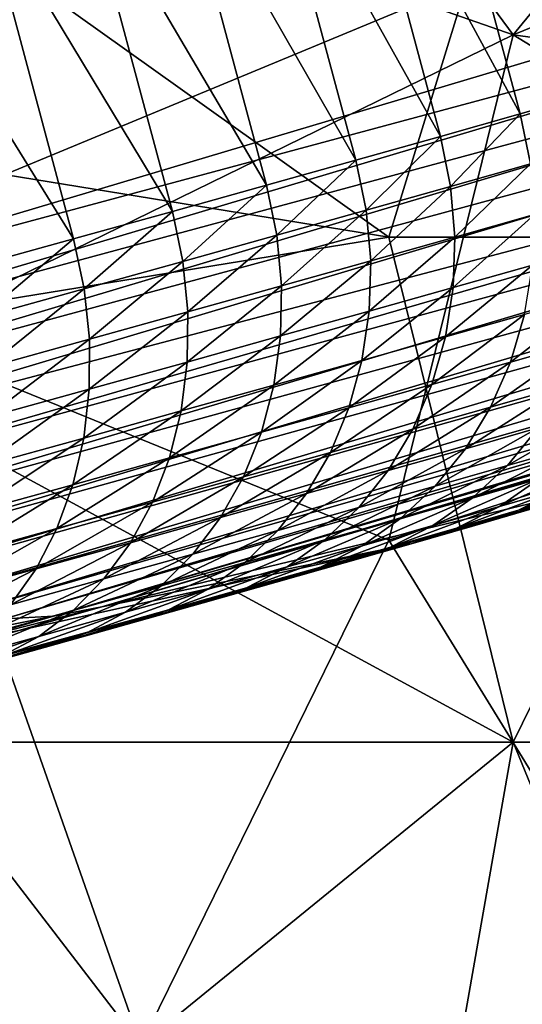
# Model space of a CAD drawing. Extents: x -0.7 to 0.7, y -0.35 to 0.35.
# Tile 196 of 226: x 0.466 to 0.4815, y 0.1618 to 0.1921. Entities that reach past the tile are written whole.
import ezdxf

# ---------------------------------------------------------------- set-up
doc = ezdxf.new("R2010")
doc.units = 0

msp = doc.modelspace()

# ---------------------------------------------------------------- linework, layer by layer
for points in [[(0.389406, 0.187869, 0.353694), (0.437408, 0.20095, 0.394197), (0.475983, 0.210878, 0.32028)], [(0.395372, 0.189477, 0.350884), (0.389406, 0.187869, 0.353694), (0.475983, 0.210878, 0.32028)], [(0.398741, 0.190368, 0.349175), (0.395372, 0.189477, 0.350884), (0.475983, 0.210878, 0.32028)], [(0.402046, 0.191242, 0.347314), (0.398741, 0.190368, 0.349175), (0.475983, 0.210878, 0.32028)], [(0.405284, 0.192096, 0.345291), (0.402046, 0.191242, 0.347314), (0.475983, 0.210878, 0.32028)], [(0.446803, 0.207142, 0.412493), (0.48117, 0.19782, 0.41251), (0.477351, 0.185391, 0.4125)], [(0.458259, 0.188498, 0.412501), (0.446803, 0.207142, 0.412493), (0.477351, 0.185391, 0.4125)], [(0.48117, 0.191606, 0.436952), (0.469714, 0.207142, 0.436953), (0.45444, 0.200928, 0.436943)], [(0.488807, 0.200928, 0.436932), (0.469714, 0.207142, 0.436953), (0.48117, 0.191606, 0.436952)], [(0.507865, 0.20487, 0.000765), (0.45187, 0.191528, 0.25), (0.45156, 0.193067, 0.250029)], [(0.507865, 0.20487, 0.000765), (0.454251, 0.182642, 0.25), (0.45187, 0.191528, 0.25)], [(0.507865, 0.20487, 0.000765), (0.509414, 0.199085, 0.000765), (0.454251, 0.182642, 0.25)], [(0.462077, 0.182284, 0.436971), (0.48117, 0.191606, 0.436952), (0.45444, 0.200928, 0.436943)], [(0.48117, 0.191606, 0.436952), (0.504081, 0.200928, 0.436909), (0.488807, 0.200928, 0.436932)], [(0.504081, 0.188498, 0.436914), (0.504081, 0.200928, 0.436909), (0.48117, 0.191606, 0.436952)], [(0.480966, 0.200024, 0.355487), (0.485858, 0.190452, 0.349489), (0.483147, 0.200568, 0.349489)], [(0.478639, 0.199438, 0.361219), (0.483697, 0.189833, 0.355487), (0.480966, 0.200024, 0.355487)], [(0.480966, 0.200024, 0.355487), (0.483697, 0.189833, 0.355487), (0.485858, 0.190452, 0.349489)], [(0.476166, 0.198812, 0.366684), (0.481389, 0.189177, 0.361219), (0.478639, 0.199438, 0.361219)], [(0.478639, 0.199438, 0.361219), (0.481389, 0.189177, 0.361219), (0.483697, 0.189833, 0.355487)], [(0.509891, 0.197613, 0.00087), (0.454251, 0.182642, 0.25), (0.509414, 0.199085, 0.000765)], [(0.473547, 0.198144, 0.371882), (0.478934, 0.188483, 0.366684), (0.476166, 0.198812, 0.366684)], [(0.476166, 0.198812, 0.366684), (0.478934, 0.188483, 0.366684), (0.481389, 0.189177, 0.361219)], [(0.470783, 0.197436, 0.376814), (0.476332, 0.187751, 0.371882), (0.473547, 0.198144, 0.371882)], [(0.473547, 0.198144, 0.371882), (0.476332, 0.187751, 0.371882), (0.478934, 0.188483, 0.366684)], [(0.477351, 0.185391, 0.4125), (0.48117, 0.19782, 0.41251), (0.488807, 0.185391, 0.412531)], [(0.488807, 0.185391, 0.412531), (0.48117, 0.19782, 0.41251), (0.492626, 0.19782, 0.412523)], [(0.509891, 0.197613, 0.00087), (0.454752, 0.181154, 0.250029), (0.454251, 0.182642, 0.25)], [(0.510509, 0.196209, 0.001177), (0.454752, 0.181154, 0.250029), (0.509891, 0.197613, 0.00087)], [(0.467872, 0.196687, 0.381479), (0.473584, 0.186982, 0.376814), (0.470783, 0.197436, 0.376814)], [(0.470783, 0.197436, 0.376814), (0.473584, 0.186982, 0.376814), (0.476332, 0.187751, 0.371882)], [(0.464815, 0.195897, 0.385878), (0.470689, 0.186175, 0.381479), (0.467872, 0.196687, 0.381479)], [(0.467872, 0.196687, 0.381479), (0.470689, 0.186175, 0.381479), (0.473584, 0.186982, 0.376814)], [(0.510509, 0.196209, 0.001177), (0.455435, 0.179743, 0.250114), (0.454752, 0.181154, 0.250029)], [(0.511265, 0.194884, 0.001687), (0.455435, 0.179743, 0.250114), (0.510509, 0.196209, 0.001177)], [(0.461613, 0.195067, 0.39001), (0.467647, 0.185331, 0.385878), (0.464815, 0.195897, 0.385878)], [(0.464815, 0.195897, 0.385878), (0.467647, 0.185331, 0.385878), (0.470689, 0.186175, 0.381479)], [(0.461613, 0.195067, 0.39001), (0.464458, 0.184449, 0.39001), (0.467647, 0.185331, 0.385878)], [(0.511265, 0.194884, 0.001687), (0.456289, 0.178432, 0.250254), (0.455435, 0.179743, 0.250114)], [(0.512588, 0.193279, 0.002358), (0.456289, 0.178432, 0.250254), (0.511265, 0.194884, 0.001687)], [(0.512588, 0.193279, 0.002358), (0.457299, 0.177244, 0.250447), (0.456289, 0.178432, 0.250254)], [(0.513387, 0.192565, 0.00248), (0.457299, 0.177244, 0.250447), (0.512588, 0.193279, 0.002358)], [(0.513387, 0.192565, 0.00248), (0.458447, 0.176199, 0.250689), (0.457299, 0.177244, 0.250447)], [(0.514489, 0.191631, 0.003515), (0.458447, 0.176199, 0.250689), (0.513387, 0.192565, 0.00248)], [(0.514489, 0.191631, 0.003515), (0.459715, 0.175315, 0.250977), (0.458447, 0.176199, 0.250689)], [(0.515666, 0.190867, 0.004695), (0.459715, 0.175315, 0.250977), (0.514489, 0.191631, 0.003515)], [(0.477351, 0.176069, 0.436947), (0.48117, 0.191606, 0.436952), (0.462077, 0.182284, 0.436971)], [(0.468514, 0.174017, 0.253336), (0.521933, 0.189931, 0.012), (0.528278, 0.191631, 0.012)], [(0.468514, 0.174017, 0.253336), (0.528278, 0.191631, 0.012), (0.484809, 0.177942, 0.32028)], [(0.477351, 0.176069, 0.436947), (0.496444, 0.182284, 0.43692), (0.48117, 0.191606, 0.436952)], [(0.496444, 0.182284, 0.43692), (0.504081, 0.188498, 0.436914), (0.48117, 0.191606, 0.436952)], [(0.515666, 0.190867, 0.004695), (0.46108, 0.174607, 0.251305), (0.459715, 0.175315, 0.250977)], [(0.516897, 0.190286, 0.006), (0.46108, 0.174607, 0.251305), (0.515666, 0.190867, 0.004695)], [(0.516897, 0.190286, 0.006), (0.462519, 0.174087, 0.251668), (0.46108, 0.174607, 0.251305)], [(0.51816, 0.189896, 0.007408), (0.462519, 0.174087, 0.251668), (0.516897, 0.190286, 0.006)], [(0.51816, 0.189896, 0.007408), (0.464008, 0.173764, 0.252059), (0.462519, 0.174087, 0.251668)], [(0.519435, 0.189705, 0.008894), (0.464008, 0.173764, 0.252059), (0.51816, 0.189896, 0.007408)], [(0.521933, 0.189931, 0.012), (0.468514, 0.174017, 0.253336), (0.467031, 0.173729, 0.252901)], [(0.521933, 0.189931, 0.012), (0.467031, 0.173729, 0.252901), (0.5207, 0.189717, 0.010433)], [(0.519435, 0.189705, 0.008894), (0.465521, 0.173645, 0.252473), (0.464008, 0.173764, 0.252059)], [(0.5207, 0.189717, 0.010433), (0.467031, 0.173729, 0.252901), (0.465521, 0.173645, 0.252473)], [(0.5207, 0.189717, 0.010433), (0.465521, 0.173645, 0.252473), (0.519435, 0.189705, 0.008894)], [(0.481703, 0.18764, 0.361177), (0.483697, 0.189833, 0.355487), (0.481389, 0.189177, 0.361219)], [(0.47925, 0.186946, 0.366638), (0.481389, 0.189177, 0.361219), (0.478934, 0.188483, 0.366684)], [(0.47925, 0.186946, 0.366638), (0.481703, 0.18764, 0.361177), (0.481389, 0.189177, 0.361219)], [(0.458259, 0.182284, 0.412484), (0.458259, 0.188498, 0.412501), (0.477351, 0.185391, 0.4125)], [(0.476651, 0.186215, 0.371833), (0.478934, 0.188483, 0.366684), (0.476332, 0.187751, 0.371882)], [(0.476651, 0.186215, 0.371833), (0.47925, 0.186946, 0.366638), (0.478934, 0.188483, 0.366684)], [(0.473905, 0.185447, 0.37676), (0.476332, 0.187751, 0.371882), (0.473584, 0.186982, 0.376814)], [(0.473905, 0.185447, 0.37676), (0.476651, 0.186215, 0.371833), (0.476332, 0.187751, 0.371882)], [(0.479383, 0.185389, 0.366503), (0.481703, 0.18764, 0.361177), (0.47925, 0.186946, 0.366638)], [(0.479383, 0.185389, 0.366503), (0.481831, 0.186081, 0.361053), (0.481703, 0.18764, 0.361177)], [(0.471012, 0.184641, 0.381421), (0.473584, 0.186982, 0.376814), (0.470689, 0.186175, 0.381479)], [(0.471012, 0.184641, 0.381421), (0.473905, 0.185447, 0.37676), (0.473584, 0.186982, 0.376814)], [(0.47679, 0.184659, 0.371685), (0.47925, 0.186946, 0.366638), (0.476651, 0.186215, 0.371833)], [(0.47679, 0.184659, 0.371685), (0.479383, 0.185389, 0.366503), (0.47925, 0.186946, 0.366638)], [(0.467973, 0.183797, 0.385816), (0.470689, 0.186175, 0.381479), (0.467647, 0.185331, 0.385878)], [(0.467973, 0.183797, 0.385816), (0.471012, 0.184641, 0.381421), (0.470689, 0.186175, 0.381479)], [(0.47405, 0.183893, 0.376601), (0.476651, 0.186215, 0.371833), (0.473905, 0.185447, 0.37676)], [(0.47405, 0.183893, 0.376601), (0.47679, 0.184659, 0.371685), (0.476651, 0.186215, 0.371833)], [(0.47933, 0.183837, 0.36628), (0.48177, 0.184527, 0.360849), (0.481831, 0.186081, 0.361053)], [(0.47933, 0.183837, 0.36628), (0.481831, 0.186081, 0.361053), (0.479383, 0.185389, 0.366503)], [(0.439166, 0.166747, 0.436979), (0.469714, 0.160533, 0.436961), (0.450621, 0.185391, 0.436956)], [(0.469714, 0.160533, 0.436961), (0.462077, 0.182284, 0.436971), (0.450621, 0.185391, 0.436956)], [(0.458259, 0.182284, 0.412484), (0.477351, 0.185391, 0.4125), (0.48117, 0.169855, 0.412512)], [(0.471166, 0.183089, 0.381249), (0.473905, 0.185447, 0.37676), (0.471012, 0.184641, 0.381421)], [(0.471166, 0.183089, 0.381249), (0.47405, 0.183893, 0.376601), (0.473905, 0.185447, 0.37676)], [(0.476746, 0.183111, 0.371442), (0.47933, 0.183837, 0.36628), (0.479383, 0.185389, 0.366503)], [(0.476746, 0.183111, 0.371442), (0.479383, 0.185389, 0.366503), (0.47679, 0.184659, 0.371685)], [(0.48117, 0.169855, 0.412512), (0.477351, 0.185391, 0.4125), (0.488807, 0.185391, 0.412531)], [(0.48117, 0.169855, 0.412512), (0.488807, 0.185391, 0.412531), (0.500263, 0.169855, 0.412543)], [(0.464787, 0.182916, 0.389943), (0.467647, 0.185331, 0.385878), (0.464458, 0.184449, 0.39001)], [(0.464787, 0.182916, 0.389943), (0.467973, 0.183797, 0.385816), (0.467647, 0.185331, 0.385878)], [(0.468135, 0.182248, 0.38563), (0.471012, 0.184641, 0.381421), (0.467973, 0.183797, 0.385816)], [(0.468135, 0.182248, 0.38563), (0.471166, 0.183089, 0.381249), (0.471012, 0.184641, 0.381421)], [(0.474019, 0.182347, 0.376337), (0.476746, 0.183111, 0.371442), (0.47679, 0.184659, 0.371685)], [(0.474019, 0.182347, 0.376337), (0.47679, 0.184659, 0.371685), (0.47405, 0.183893, 0.376601)], [(0.479093, 0.182318, 0.365973), (0.48152, 0.183004, 0.360568), (0.48177, 0.184527, 0.360849)], [(0.479093, 0.182318, 0.365973), (0.48177, 0.184527, 0.360849), (0.47933, 0.183837, 0.36628)], [(0.471147, 0.181547, 0.380965), (0.474019, 0.182347, 0.376337), (0.47405, 0.183893, 0.376601)], [(0.471147, 0.181547, 0.380965), (0.47405, 0.183893, 0.376601), (0.471166, 0.183089, 0.381249)], [(0.476522, 0.181595, 0.371108), (0.479093, 0.182318, 0.365973), (0.47933, 0.183837, 0.36628)], [(0.476522, 0.181595, 0.371108), (0.47933, 0.183837, 0.36628), (0.476746, 0.183111, 0.371442)], [(0.46496, 0.18137, 0.389745), (0.467973, 0.183797, 0.385816), (0.464787, 0.182916, 0.389943)], [(0.46496, 0.18137, 0.389745), (0.468135, 0.182248, 0.38563), (0.467973, 0.183797, 0.385816)], [(0.481087, 0.181539, 0.360215), (0.483359, 0.182185, 0.354573), (0.483805, 0.183654, 0.354895)], [(0.481087, 0.181539, 0.360215), (0.483805, 0.183654, 0.354895), (0.48152, 0.183004, 0.360568)], [(0.468131, 0.18071, 0.385325), (0.471147, 0.181547, 0.380965), (0.471166, 0.183089, 0.381249)], [(0.468131, 0.18071, 0.385325), (0.471166, 0.183089, 0.381249), (0.468135, 0.182248, 0.38563)], [(0.47381, 0.180836, 0.375975), (0.476522, 0.181595, 0.371108), (0.476746, 0.183111, 0.371442)], [(0.47381, 0.180836, 0.375975), (0.476746, 0.183111, 0.371442), (0.474019, 0.182347, 0.376337)], [(0.478674, 0.180857, 0.365587), (0.481087, 0.181539, 0.360215), (0.48152, 0.183004, 0.360568)], [(0.478674, 0.180857, 0.365587), (0.48152, 0.183004, 0.360568), (0.479093, 0.182318, 0.365973)], [(0.470956, 0.180041, 0.380574), (0.47381, 0.180836, 0.375975), (0.474019, 0.182347, 0.376337)], [(0.470956, 0.180041, 0.380574), (0.474019, 0.182347, 0.376337), (0.471147, 0.181547, 0.380965)], [(0.476121, 0.180139, 0.370689), (0.478674, 0.180857, 0.365587), (0.479093, 0.182318, 0.365973)], [(0.476121, 0.180139, 0.370689), (0.479093, 0.182318, 0.365973), (0.476522, 0.181595, 0.371108)], [(0.48117, 0.169855, 0.412512), (0.462077, 0.169855, 0.412497), (0.458259, 0.182284, 0.412484)], [(0.477351, 0.176069, 0.436947), (0.462077, 0.182284, 0.436971), (0.469714, 0.160533, 0.436961)], [(0.464972, 0.179836, 0.389419), (0.468135, 0.182248, 0.38563), (0.46496, 0.18137, 0.389745)], [(0.464972, 0.179836, 0.389419), (0.468131, 0.18071, 0.385325), (0.468135, 0.182248, 0.38563)], [(0.496444, 0.182284, 0.43692), (0.477351, 0.176069, 0.436947), (0.488807, 0.157425, 0.43693)], [(0.480477, 0.180157, 0.359796), (0.482734, 0.180799, 0.354192), (0.483359, 0.182185, 0.354573)], [(0.480477, 0.180157, 0.359796), (0.483359, 0.182185, 0.354573), (0.481087, 0.181539, 0.360215)], [(0.46796, 0.179209, 0.384906), (0.470956, 0.180041, 0.380574), (0.471147, 0.181547, 0.380965)], [(0.46796, 0.179209, 0.384906), (0.471147, 0.181547, 0.380965), (0.468131, 0.18071, 0.385325)], [(0.473428, 0.179385, 0.375521), (0.476121, 0.180139, 0.370689), (0.476522, 0.181595, 0.371108)], [(0.473428, 0.179385, 0.375521), (0.476522, 0.181595, 0.371108), (0.47381, 0.180836, 0.375975)], [(0.478082, 0.17948, 0.365129), (0.480477, 0.180157, 0.359796), (0.481087, 0.181539, 0.360215)], [(0.478082, 0.17948, 0.365129), (0.481087, 0.181539, 0.360215), (0.478674, 0.180857, 0.365587)], [(0.470596, 0.178596, 0.380084), (0.473428, 0.179385, 0.375521), (0.47381, 0.180836, 0.375975)], [(0.470596, 0.178596, 0.380084), (0.47381, 0.180836, 0.375975), (0.470956, 0.180041, 0.380574)], [(0.475549, 0.178767, 0.37019), (0.478082, 0.17948, 0.365129), (0.478674, 0.180857, 0.365587)], [(0.475549, 0.178767, 0.37019), (0.478674, 0.180857, 0.365587), (0.476121, 0.180139, 0.370689)], [(0.464824, 0.178342, 0.38897), (0.46796, 0.179209, 0.384906), (0.468131, 0.18071, 0.385325)], [(0.464824, 0.178342, 0.38897), (0.468131, 0.18071, 0.385325), (0.464972, 0.179836, 0.389419)], [(0.479702, 0.178881, 0.359319), (0.481942, 0.179518, 0.353756), (0.482734, 0.180799, 0.354192)], [(0.479702, 0.178881, 0.359319), (0.482734, 0.180799, 0.354192), (0.480477, 0.180157, 0.359796)], [(0.467626, 0.177772, 0.384379), (0.470596, 0.178596, 0.380084), (0.470956, 0.180041, 0.380574)], [(0.467626, 0.177772, 0.384379), (0.470956, 0.180041, 0.380574), (0.46796, 0.179209, 0.384906)], [(0.472879, 0.17802, 0.374981), (0.475549, 0.178767, 0.37019), (0.476121, 0.180139, 0.370689)], [(0.472879, 0.17802, 0.374981), (0.476121, 0.180139, 0.370689), (0.473428, 0.179385, 0.375521)], [(0.477326, 0.178209, 0.364607), (0.479702, 0.178881, 0.359319), (0.480477, 0.180157, 0.359796)], [(0.477326, 0.178209, 0.364607), (0.480477, 0.180157, 0.359796), (0.478082, 0.17948, 0.365129)], [(0.480994, 0.178364, 0.353275), (0.483081, 0.178962, 0.347484), (0.484044, 0.18012, 0.34792)], [(0.480994, 0.178364, 0.353275), (0.484044, 0.18012, 0.34792), (0.481942, 0.179518, 0.353756)], [(0.470074, 0.177238, 0.379501), (0.472879, 0.17802, 0.374981), (0.473428, 0.179385, 0.375521)], [(0.470074, 0.177238, 0.379501), (0.473428, 0.179385, 0.375521), (0.470596, 0.178596, 0.380084)], [(0.474816, 0.177503, 0.369622), (0.477326, 0.178209, 0.364607), (0.478082, 0.17948, 0.365129)], [(0.474816, 0.177503, 0.369622), (0.478082, 0.17948, 0.365129), (0.475549, 0.178767, 0.37019)], [(0.478773, 0.177732, 0.358791), (0.480994, 0.178364, 0.353275), (0.481942, 0.179518, 0.353756)], [(0.478773, 0.177732, 0.358791), (0.481942, 0.179518, 0.353756), (0.479702, 0.178881, 0.359319)], [(0.464517, 0.176913, 0.388406), (0.467626, 0.177772, 0.384379), (0.46796, 0.179209, 0.384906)], [(0.464517, 0.176913, 0.388406), (0.46796, 0.179209, 0.384906), (0.464824, 0.178342, 0.38897)], [(0.472173, 0.176763, 0.374366), (0.474816, 0.177503, 0.369622), (0.475549, 0.178767, 0.37019)], [(0.472173, 0.176763, 0.374366), (0.475549, 0.178767, 0.37019), (0.472879, 0.17802, 0.374981)], [(0.47642, 0.177067, 0.36403), (0.478773, 0.177732, 0.358791), (0.479702, 0.178881, 0.359319)], [(0.47642, 0.177067, 0.36403), (0.479702, 0.178881, 0.359319), (0.477326, 0.178209, 0.364607)], [(0.479909, 0.177358, 0.352756), (0.481978, 0.177951, 0.347013), (0.483081, 0.178962, 0.347484)], [(0.479909, 0.177358, 0.352756), (0.483081, 0.178962, 0.347484), (0.480994, 0.178364, 0.353275)], [(0.467133, 0.176422, 0.383753), (0.470074, 0.177238, 0.379501), (0.470596, 0.178596, 0.380084)], [(0.467133, 0.176422, 0.383753), (0.470596, 0.178596, 0.380084), (0.467626, 0.177772, 0.384379)], [(0.480754, 0.177104, 0.346517), (0.482674, 0.177658, 0.340548), (0.483912, 0.178509, 0.340999)], [(0.480754, 0.177104, 0.346517), (0.483912, 0.178509, 0.340999), (0.481978, 0.177951, 0.347013)], [(0.473936, 0.176368, 0.368994), (0.47642, 0.177067, 0.36403), (0.477326, 0.178209, 0.364607)], [(0.473936, 0.176368, 0.368994), (0.477326, 0.178209, 0.364607), (0.474816, 0.177503, 0.369622)], [(0.477708, 0.176732, 0.358221), (0.479909, 0.177358, 0.352756), (0.480994, 0.178364, 0.353275)], [(0.477708, 0.176732, 0.358221), (0.480994, 0.178364, 0.353275), (0.478773, 0.177732, 0.358791)], [(0.481334, 0.176985, 0.340083), (0.483109, 0.177502, 0.333876), (0.484462, 0.178179, 0.334294)], [(0.481334, 0.176985, 0.340083), (0.484462, 0.178179, 0.334294), (0.482674, 0.177658, 0.340548)], [(0.464059, 0.175572, 0.387737), (0.467133, 0.176422, 0.383753), (0.467626, 0.177772, 0.384379)], [(0.464059, 0.175572, 0.387737), (0.467626, 0.177772, 0.384379), (0.464517, 0.176913, 0.388406)], [(0.468514, 0.174017, 0.253336), (0.484809, 0.177942, 0.32028), (0.478031, 0.175957, 0.345479)], [(0.469398, 0.17599, 0.378837), (0.472173, 0.176763, 0.374366), (0.472879, 0.17802, 0.374981)], [(0.469398, 0.17599, 0.378837), (0.472879, 0.17802, 0.374981), (0.470074, 0.177238, 0.379501)], [(0.484809, 0.177942, 0.32028), (0.481678, 0.177015, 0.333453), (0.478031, 0.175957, 0.345479)], [(0.478704, 0.176516, 0.352208), (0.480754, 0.177104, 0.346517), (0.481978, 0.177951, 0.347013)], [(0.478704, 0.176516, 0.352208), (0.481978, 0.177951, 0.347013), (0.479909, 0.177358, 0.352756)], [(0.471322, 0.175637, 0.373685), (0.473936, 0.176368, 0.368994), (0.474816, 0.177503, 0.369622)], [(0.471322, 0.175637, 0.373685), (0.474816, 0.177503, 0.369622), (0.472173, 0.176763, 0.374366)], [(0.475379, 0.176073, 0.363407), (0.477708, 0.176732, 0.358221), (0.478773, 0.177732, 0.358791)], [(0.475379, 0.176073, 0.363407), (0.478773, 0.177732, 0.358791), (0.47642, 0.177067, 0.36403)], [(0.479431, 0.176436, 0.346002), (0.481334, 0.176985, 0.340083), (0.482674, 0.177658, 0.340548)], [(0.479431, 0.176436, 0.346002), (0.482674, 0.177658, 0.340548), (0.480754, 0.177104, 0.346517)], [(0.479917, 0.176502, 0.339611), (0.481678, 0.177015, 0.333453), (0.483109, 0.177502, 0.333876)], [(0.479917, 0.176502, 0.339611), (0.483109, 0.177502, 0.333876), (0.481334, 0.176985, 0.340083)], [(0.466492, 0.175183, 0.38304), (0.469398, 0.17599, 0.378837), (0.470074, 0.177238, 0.379501)], [(0.466492, 0.175183, 0.38304), (0.470074, 0.177238, 0.379501), (0.467133, 0.176422, 0.383753)], [(0.476525, 0.175896, 0.357619), (0.478704, 0.176516, 0.352208), (0.479909, 0.177358, 0.352756)], [(0.476525, 0.175896, 0.357619), (0.479909, 0.177358, 0.352756), (0.477708, 0.176732, 0.358221)], [(0.472922, 0.175382, 0.368317), (0.475379, 0.176073, 0.363407), (0.47642, 0.177067, 0.36403)], [(0.472922, 0.175382, 0.368317), (0.47642, 0.177067, 0.36403), (0.473936, 0.176368, 0.368994)], [(0.477399, 0.175854, 0.351641), (0.479431, 0.176436, 0.346002), (0.480754, 0.177104, 0.346517)], [(0.477399, 0.175854, 0.351641), (0.480754, 0.177104, 0.346517), (0.478704, 0.176516, 0.352208)], [(0.481678, 0.177015, 0.333453), (0.479917, 0.176502, 0.339611), (0.478031, 0.175957, 0.345479)], [(0.478031, 0.175957, 0.345479), (0.479917, 0.176502, 0.339611), (0.481334, 0.176985, 0.340083)], [(0.478031, 0.175957, 0.345479), (0.481334, 0.176985, 0.340083), (0.479431, 0.176436, 0.346002)], [(0.46858, 0.174873, 0.378103), (0.471322, 0.175637, 0.373685), (0.472173, 0.176763, 0.374366)], [(0.46858, 0.174873, 0.378103), (0.472173, 0.176763, 0.374366), (0.469398, 0.17599, 0.378837)], [(0.47422, 0.175245, 0.36275), (0.476525, 0.175896, 0.357619), (0.477708, 0.176732, 0.358221)], [(0.47422, 0.175245, 0.36275), (0.477708, 0.176732, 0.358221), (0.475379, 0.176073, 0.363407)], [(0.463455, 0.174344, 0.386974), (0.466492, 0.175183, 0.38304), (0.467133, 0.176422, 0.383753)], [(0.463455, 0.174344, 0.386974), (0.467133, 0.176422, 0.383753), (0.464059, 0.175572, 0.387737)], [(0.470339, 0.174659, 0.372951), (0.472922, 0.175382, 0.368317), (0.473936, 0.176368, 0.368994)], [(0.470339, 0.174659, 0.372951), (0.473936, 0.176368, 0.368994), (0.471322, 0.175637, 0.373685)], [(0.475243, 0.17524, 0.356996), (0.477399, 0.175854, 0.351641), (0.478704, 0.176516, 0.352208)], [(0.475243, 0.17524, 0.356996), (0.478704, 0.176516, 0.352208), (0.476525, 0.175896, 0.357619)], [(0.476018, 0.175381, 0.351063), (0.478031, 0.175957, 0.345479), (0.479431, 0.176436, 0.346002)], [(0.476018, 0.175381, 0.351063), (0.479431, 0.176436, 0.346002), (0.477399, 0.175854, 0.351641)], [(0.478031, 0.175957, 0.345479), (0.458703, 0.170534, 0.382251), (0.432349, 0.163488, 0.402346)], [(0.465967, 0.173285, 0.260931), (0.478031, 0.175957, 0.345479), (0.432349, 0.163488, 0.402346)], [(0.478031, 0.175957, 0.345479), (0.469265, 0.173471, 0.366107), (0.458703, 0.170534, 0.382251)], [(0.465711, 0.174076, 0.382251), (0.46858, 0.174873, 0.378103), (0.469398, 0.17599, 0.378837)], [(0.465711, 0.174076, 0.382251), (0.469398, 0.17599, 0.378837), (0.466492, 0.175183, 0.38304)], [(0.465967, 0.173285, 0.260931), (0.468514, 0.174017, 0.253336), (0.478031, 0.175957, 0.345479)], [(0.478031, 0.175957, 0.345479), (0.473885, 0.174774, 0.356363), (0.469265, 0.173471, 0.366107)], [(0.469714, 0.160533, 0.436961), (0.488807, 0.157425, 0.43693), (0.477351, 0.176069, 0.436947)], [(0.471792, 0.174562, 0.367601), (0.47422, 0.175245, 0.36275), (0.475379, 0.176073, 0.363407)], [(0.471792, 0.174562, 0.367601), (0.475379, 0.176073, 0.363407), (0.472922, 0.175382, 0.368317)], [(0.478031, 0.175957, 0.345479), (0.476018, 0.175381, 0.351063), (0.473885, 0.174774, 0.356363)], [(0.472964, 0.174596, 0.362069), (0.475243, 0.17524, 0.356996), (0.476525, 0.175896, 0.357619)], [(0.472964, 0.174596, 0.362069), (0.476525, 0.175896, 0.357619), (0.47422, 0.175245, 0.36275)], [(0.473885, 0.174774, 0.356363), (0.476018, 0.175381, 0.351063), (0.477399, 0.175854, 0.351641)], [(0.473885, 0.174774, 0.356363), (0.477399, 0.175854, 0.351641), (0.475243, 0.17524, 0.356996)], [(0.467634, 0.173905, 0.377311), (0.470339, 0.174659, 0.372951), (0.471322, 0.175637, 0.373685)], [(0.467634, 0.173905, 0.377311), (0.471322, 0.175637, 0.373685), (0.46858, 0.174873, 0.378103)], [(0.469243, 0.173848, 0.372176), (0.471792, 0.174562, 0.367601), (0.472922, 0.175382, 0.368317)], [(0.469243, 0.173848, 0.372176), (0.472922, 0.175382, 0.368317), (0.470339, 0.174659, 0.372951)], [(0.462717, 0.173249, 0.38613), (0.465711, 0.174076, 0.382251), (0.466492, 0.175183, 0.38304)], [(0.462717, 0.173249, 0.38613), (0.466492, 0.175183, 0.38304), (0.463455, 0.174344, 0.386974)], [(0.470567, 0.173921, 0.366861), (0.472964, 0.174596, 0.362069), (0.47422, 0.175245, 0.36275)], [(0.470567, 0.173921, 0.366861), (0.47422, 0.175245, 0.36275), (0.471792, 0.174562, 0.367601)], [(0.471633, 0.174137, 0.361376), (0.473885, 0.174774, 0.356363), (0.475243, 0.17524, 0.356996)], [(0.471633, 0.174137, 0.361376), (0.475243, 0.17524, 0.356996), (0.472964, 0.174596, 0.362069)], [(0.464806, 0.17312, 0.3814), (0.467634, 0.173905, 0.377311), (0.46858, 0.174873, 0.378103)], [(0.464806, 0.17312, 0.3814), (0.46858, 0.174873, 0.378103), (0.465711, 0.174076, 0.382251)], [(0.473885, 0.174774, 0.356363), (0.471633, 0.174137, 0.361376), (0.469265, 0.173471, 0.366107)], [(0.466575, 0.173105, 0.376475), (0.469243, 0.173848, 0.372176), (0.470339, 0.174659, 0.372951)], [(0.466575, 0.173105, 0.376475), (0.470339, 0.174659, 0.372951), (0.467634, 0.173905, 0.377311)], [(0.468052, 0.173217, 0.371373), (0.470567, 0.173921, 0.366861), (0.471792, 0.174562, 0.367601)], [(0.468052, 0.173217, 0.371373), (0.471792, 0.174562, 0.367601), (0.469243, 0.173848, 0.372176)], [(0.469265, 0.173471, 0.366107), (0.471633, 0.174137, 0.361376), (0.472964, 0.174596, 0.362069)], [(0.469265, 0.173471, 0.366107), (0.472964, 0.174596, 0.362069), (0.470567, 0.173921, 0.366861)], [(0.46379, 0.172331, 0.380502), (0.466575, 0.173105, 0.376475), (0.467634, 0.173905, 0.377311)], [(0.46379, 0.172331, 0.380502), (0.467634, 0.173905, 0.377311), (0.464806, 0.17312, 0.3814)], [(0.468514, 0.174017, 0.253336), (0.465967, 0.173285, 0.260931), (0.464514, 0.173006, 0.260406)], [(0.468514, 0.174017, 0.253336), (0.464514, 0.173006, 0.260406), (0.467031, 0.173729, 0.252901)], [(0.465423, 0.172484, 0.375608), (0.468052, 0.173217, 0.371373), (0.469243, 0.173848, 0.372176)], [(0.465423, 0.172484, 0.375608), (0.469243, 0.173848, 0.372176), (0.466575, 0.173105, 0.376475)], [(0.466786, 0.172777, 0.370556), (0.469265, 0.173471, 0.366107), (0.470567, 0.173921, 0.366861)], [(0.466786, 0.172777, 0.370556), (0.470567, 0.173921, 0.366861), (0.468052, 0.173217, 0.371373)], [(0.467031, 0.173729, 0.252901), (0.464514, 0.173006, 0.260406), (0.463032, 0.172929, 0.259892)], [(0.467031, 0.173729, 0.252901), (0.463032, 0.172929, 0.259892), (0.465521, 0.173645, 0.252473)], [(0.469265, 0.173471, 0.366107), (0.464197, 0.172055, 0.374727), (0.458703, 0.170534, 0.382251)], [(0.469265, 0.173471, 0.366107), (0.466786, 0.172777, 0.370556), (0.464197, 0.172055, 0.374727)], [(0.462683, 0.171724, 0.379571), (0.465423, 0.172484, 0.375608), (0.466575, 0.173105, 0.376475)], [(0.462683, 0.171724, 0.379571), (0.466575, 0.173105, 0.376475), (0.46379, 0.172331, 0.380502)], [(0.464197, 0.172055, 0.374727), (0.466786, 0.172777, 0.370556), (0.468052, 0.173217, 0.371373)], [(0.464197, 0.172055, 0.374727), (0.468052, 0.173217, 0.371373), (0.465423, 0.172484, 0.375608)], [(0.462077, 0.154318, 0.412485), (0.462077, 0.169855, 0.412497), (0.48117, 0.169855, 0.412512)], [(0.477351, 0.148103, 0.412488), (0.462077, 0.154318, 0.412485), (0.48117, 0.169855, 0.412512)], [(0.477351, 0.148103, 0.412488), (0.48117, 0.169855, 0.412512), (0.488807, 0.151211, 0.412532)], [(0.488807, 0.151211, 0.412532), (0.48117, 0.169855, 0.412512), (0.500263, 0.169855, 0.412543)], [(0.465896, 0.151211, 0.436953), (0.469714, 0.160533, 0.436961), (0.439166, 0.166747, 0.436979)]]:
    msp.add_3dface(points)

doc.saveas('drawing.dxf')
